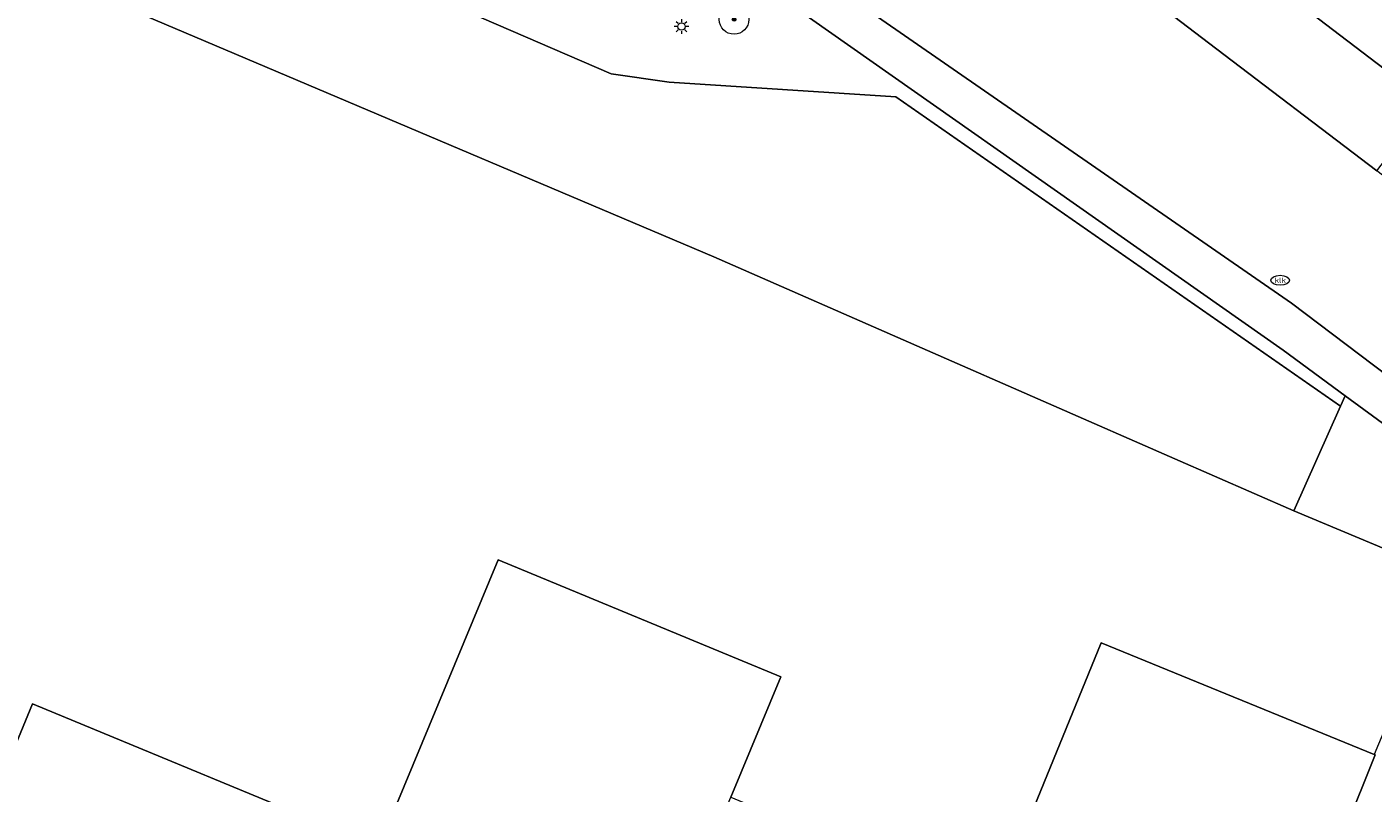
# Model space of a CAD drawing. Header units: metres. Extents: x 187916 to 189411, y 333285 to 334910.
# Tile 229 of 256: x 188696 to 188733, y 334225 to 334246. Entities that reach past the tile are written whole.
import ezdxf
from ezdxf.enums import TextEntityAlignment as Align

# ---------------------------------------------------------------- set-up
doc = ezdxf.new("R2010")
doc.units = ezdxf.units.M
for name, color, linetype, lineweight in [('B-WE-GR-BEPLANTING_CULTUUR_BODEMBEDEKKER-GV', 253, 'Continuous', 15), ('B-WE-GR-BOOM-S', 253, 'Continuous', 15), ('B-WE-IE-MEUBILAIR-S', 253, 'Continuous', 15), ('B-WE-IE-TERREINAFSCHEIDING_KUNSTMATIG_HEKWERK_RASTER-G', 253, 'IE-TERREINAFSCHEIDING_KUNSTMATIG-SO', 15), ('B-WE-IE-TERREINAFSCHEIDING_KUNSTMATIG_MUUR-G', 253, 'IE-TERREINAFSCHEIDING_KUNSTMATIG-SO', 15), ('B-WE-OG-BEBOUWING-GV', 253, 'Continuous', 15), ('B-WE-OG-TERREIN_ERF-GV', 253, 'Continuous', 15), ('B-WE-VH-GESLOTENVERHARDING_ASFALT-GV', 253, 'Continuous', 15), ('B-WE-VH-OPENVERHARDING_STRAATBAKSTEEN-GV', 253, 'Continuous', 15), ('B-WE-VH-OPENVERHARDING_TEGEL-GV', 253, 'Continuous', 15)]:
    doc.layers.add(name, color=color, linetype=linetype, lineweight=lineweight)
doc.styles.add('NLCS-ISO', font='NLCS-ISO.ttf')
doc.linetypes.add('IE-TERREINAFSCHEIDING_KUNSTMATIG-SO', pattern='A,4,[82,NLCS.SHX,S=0.75,R=90,X=0,Y=0],4,-2', length=10)

# ---------------------------------------------------------------- blocks, each defined once
blk = doc.blocks.new('SIE-MEUBILAIR_PAAL_LICHTMAST-SO')
for points in [[(-0.62, 0), (-1, 0)], [(-0.71, 0.71), (-0.44, 0.44)], [(0, 1), (0, 0.62)], [(0.44, 0.44), (0.71, 0.71)], [(1, 0), (0.62, 0)], [(-0.71, -0.71), (-0.44, -0.44)], [(0, -0.62), (0, -1)], [(0.44, -0.44), (0.71, -0.71)]]:
    blk.add_lwpolyline(points)
blk.add_circle((0, 0), 0.5)
blk = doc.blocks.new('SIE-MEUBILAIR_PUT_KOLK-SO')
blk.add_ellipse((0, 0), major_axis=(1.25, 0), ratio=0.54)
at = {"style": 'NLCS-ISO'}
blk.add_text('klk', height=0.75, dxfattribs=at).set_placement((0.03, 0), align=Align.MIDDLE_CENTER)
blk = doc.blocks.new('SGR-BOOM_GBKN-SO')
at = {"linetype": 'ByBlock', "lineweight": 18}
h = blk.add_hatch(color=0, dxfattribs=at)
h.dxf.hatch_style = 1
edge = h.paths.add_edge_path()
edge.add_arc((0, 0), 0.25, 0, 360)
at = {"color": 0, "linetype": 'ByBlock', "lineweight": 18}
for radius in [2, 0.25]:
    blk.add_circle((0, 0), radius, dxfattribs=at)
at = {"color": 0, "linetype": 'ByBlock', "lineweight": 18, "style": 'NLCS-ISO'}
blk.add_attdef('SOORT', (2.5, 0), '', height=1.5, dxfattribs=at)
blk = doc.blocks.new('DTM')
at = {"layer": 'B-WE-GR-BEPLANTING_CULTUUR_BODEMBEDEKKER-GV', "ltscale": 0.2, "flags": 128}
blk.add_lwpolyline([(188677.779, 334259.037), (188677.918, 334259.314), (188679.172, 334258.784), (188701.189, 334249.449), (188712.102, 334244.723), (188713.672, 334244.496), (188719.795, 334244.104), (188731.819, 334235.737), (188731.944, 334236.017), (188730.262, 334237.248), (188714.107, 334248.6), (188711.704, 334248.813), (188677.986, 334262.519), (188676.532, 334263.104), (188676.171, 334262.241)], dxfattribs=at)
at = {"layer": 'B-WE-IE-TERREINAFSCHEIDING_KUNSTMATIG_HEKWERK_RASTER-G', "ltscale": 0.2, "flags": 128}
blk.add_lwpolyline([(188727.339, 334234.312), (188720.505, 334237.306)], dxfattribs=at)
at = {"layer": 'B-WE-IE-TERREINAFSCHEIDING_KUNSTMATIG_MUUR-G', "ltscale": 0.2, "flags": 128}
blk.add_lwpolyline([(188701.189, 334249.449), (188712.102, 334244.723)], dxfattribs=at)
at = {"layer": 'B-WE-OG-BEBOUWING-GV', "ltscale": 0.2, "flags": 128}
for points in [[(188734.75, 334290.875), (188731.949, 334287.281), (188731.774, 334287.416), (188728.656, 334283.306), (188728.707, 334283.248), (188728.605, 334283.115), (188713.816, 334263.871), (188711.684, 334261.097), (188715.291, 334258.35), (188734.208, 334243.942)], [(188709.038, 334210.268), (188713.452, 334220.658), (188715.334, 334225.168), (188716.69, 334228.417), (188709.047, 334231.583), (188705.82, 334223.816), (188701.485, 334213.401)], [(188747.162, 334211.298), (188744.246, 334213.654), (188744.649, 334214.255), (188738.142, 334219.631), (188736.696, 334222.683), (188738.806, 334227.778), (188734.751, 334231.151), (188732.727, 334226.32), (188732.756, 334226.308), (188723.858, 334204.12)], [(188723.858, 334204.12), (188732.756, 334226.308), (188732.727, 334226.32), (188725.344, 334229.336), (188723.453, 334224.707), (188722.44, 334222.202), (188720.604, 334217.666), (188716.297, 334207.257)], [(188701.485, 334213.401), (188705.82, 334223.816), (188696.461, 334227.689), (188695.55, 334225.5), (188692.138, 334217.278)]]:
    blk.add_lwpolyline(points, dxfattribs=at)
at = {"layer": 'B-WE-OG-TERREIN_ERF-GV', "ltscale": 0.2, "flags": 128}
for points in [[(188695.55, 334225.5), (188696.461, 334227.689), (188705.82, 334223.816), (188709.047, 334231.583), (188716.69, 334228.417), (188715.334, 334225.168), (188722.44, 334222.202), (188723.453, 334224.707), (188725.344, 334229.336), (188732.727, 334226.32)], [(188734.751, 334231.151), (188730.551, 334232.905), (188727.339, 334234.312), (188720.505, 334237.306), (188714.872, 334239.774), (188677.755, 334255.523)]]:
    blk.add_lwpolyline(points, dxfattribs=at)
at = {"layer": 'B-WE-VH-GESLOTENVERHARDING_ASFALT-GV', "ltscale": 0.2, "flags": 128}
for points in [[(188630.959, 334283.679), (188643.711, 334278.573), (188656.881, 334273.248), (188714.08, 334250.101), (188714.013, 334249.935), (188730.496, 334238.521), (188739.803, 334231.488)], [(188747.489, 334230.868), (188743.705, 334233.763), (188736.001, 334239.656), (188732.797, 334242.096), (188728.245, 334245.562), (188720.437, 334251.523), (188712.687, 334257.474), (188712.494, 334257.497), (188696.621, 334261.349)]]:
    blk.add_lwpolyline(points, dxfattribs=at)
blk.add_lwpolyline([(188679.172, 334258.784), (188677.755, 334255.523), (188714.872, 334239.774), (188720.505, 334237.306), (188727.339, 334234.312), (188730.551, 334232.905), (188731.819, 334235.737), (188719.795, 334244.104), (188713.672, 334244.496), (188712.102, 334244.723), (188701.189, 334249.449)], close=True, dxfattribs=at)
at = {"layer": 'B-WE-VH-OPENVERHARDING_STRAATBAKSTEEN-GV', "ltscale": 0.2, "flags": 128}
for points in [[(188712.687, 334257.474), (188720.437, 334251.523), (188728.245, 334245.562), (188732.797, 334242.096), (188733.536, 334243.062), (188734.208, 334243.942), (188715.291, 334258.35), (188714.779, 334258.035), (188714.039, 334257.801), (188713.241, 334257.741), (188712.479, 334257.882), (188711.755, 334258.203), (188711.134, 334258.683), (188711.72, 334258.166)], [(188730.551, 334232.905), (188734.751, 334231.151), (188738.806, 334227.778), (188740.379, 334226.469), (188742.323, 334226.505), (188743.008, 334225.933), (188744.292, 334227.47), (188739.534, 334231.132), (188739.436, 334230.532), (188731.944, 334236.017), (188731.819, 334235.737)]]:
    blk.add_lwpolyline(points, close=True, dxfattribs=at)
at = {"layer": 'B-WE-VH-OPENVERHARDING_TEGEL-GV', "ltscale": 0.2, "flags": 128}
for points in [[(188631.561, 334282.95), (188630.968, 334281.425), (188631.098, 334281.374), (188640.555, 334277.591), (188641.972, 334277.024), (188648.702, 334274.313), (188665.027, 334267.739), (188667.907, 334266.578), (188672.972, 334264.538), (188676.532, 334263.104), (188677.986, 334262.519), (188711.704, 334248.813), (188714.107, 334248.6), (188730.262, 334237.248), (188731.944, 334236.017), (188739.436, 334230.532), (188739.534, 334231.132)], [(188739.534, 334231.132), (188739.803, 334231.488), (188730.496, 334238.521), (188714.013, 334249.935), (188713.801, 334249.628), (188678.421, 334264.007), (188661.883, 334270.619), (188645.015, 334277.478), (188632.682, 334282.446)]]:
    blk.add_lwpolyline(points, dxfattribs=at)
at = {"layer": 'B-WE-GR-BOOM-S', "xscale": 0.2, "yscale": 0.2, "zscale": 0.2}
blk.add_blockref('SGR-BOOM_GBKN-SO', (188715.422, 334246.194), dxfattribs=at)
at = {"layer": 'B-WE-IE-MEUBILAIR-S', "xscale": 0.2, "yscale": 0.2, "zscale": 0.2}
for name, p in [('SIE-MEUBILAIR_PAAL_LICHTMAST-SO', (188714, 334246)), ('SIE-MEUBILAIR_PUT_KOLK-SO', (188730.185, 334239.14))]:
    blk.add_blockref(name, p, dxfattribs=at)

msp = doc.modelspace()

# ---------------------------------------------------------------- block references
msp.add_blockref('DTM', (0, 0))

doc.saveas('drawing.dxf')
